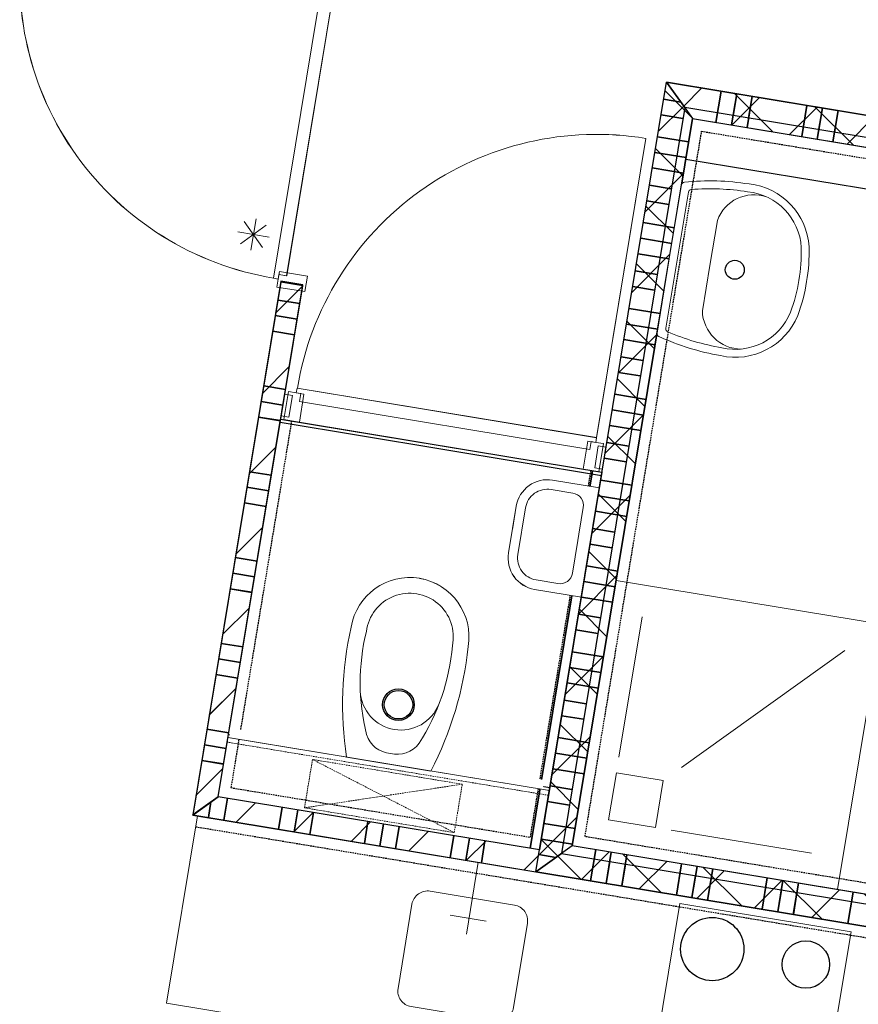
# Model space of a CAD drawing. Extents: x -1000932 to 2054797, y 285738 to 764020.
# Tile 43 of 256: x -306369 to -303717, y 541630 to 544742. Entities that reach past the tile are written whole.
import ezdxf

# ---------------------------------------------------------------- set-up
doc = ezdxf.new("R2010")
doc.units = 0
doc.header["$MEASUREMENT"] = 0
doc.set_wipeout_variables(frame=1)
doc.linetypes.add('DASHED', pattern=[0.75, 0.5, -0.25])
doc.layers.add('31.', color=7, linetype='CONTINUOUS')
doc.layers.add('HATCH_REACTORS', color=7, linetype='CONTINUOUS')
pattern_1 = [(45, (-31791.21, 918770.12), (106.06602, -106.066015), [])]
pattern_2 = [(135, (-31791.21, 918982.25), (106.066017, 106.06602), [])]

msp = doc.modelspace()

# ---------------------------------------------------------------- hatches: boundary and pattern name
at = {"layer": '31.', "linetype": 'Continuous'}
h = msp.add_hatch(dxfattribs=at)
h.set_pattern_fill('ARKEY_P_050A40_17', style=0, pattern_type=0)
h.set_pattern_definition(pattern_2)
h.paths.add_polyline_path([(-304323.744, 544544.717), (-304241.401, 544429.717), (-304621.526, 542130.967), (-304736.526, 542048.592)], flags=0)
h = msp.add_hatch(dxfattribs=at)
h.set_pattern_fill('ARKEY_P_050A40_18', style=0, pattern_type=0)
h.set_pattern_definition(pattern_1)
h.paths.add_polyline_path([(-304323.744, 544544.717), (-304241.401, 544429.717), (-304621.526, 542130.967), (-304736.526, 542048.592)], flags=0)
h = msp.add_hatch(dxfattribs=at)
h.set_pattern_fill('ARKEY_P_050A40_17', style=0, pattern_type=0)
h.set_pattern_definition(pattern_2)
h.paths.add_polyline_path([(-304323.744, 544544.717), (-304241.401, 544429.717), (-303022.932, 544228.248), (-303006.619, 544326.904)], flags=0)
h = msp.add_hatch(dxfattribs=at)
h.set_pattern_fill('ARKEY_P_050A40_18', style=0, pattern_type=0)
h.set_pattern_definition(pattern_1)
h.paths.add_polyline_path([(-304323.744, 544544.717), (-304241.401, 544429.717), (-303022.932, 544228.248), (-303006.619, 544326.904)], flags=0)
h = msp.add_hatch(dxfattribs=at)
h.set_pattern_fill('ARKEY_P_050A40_12', style=0, pattern_type=0)
h.set_pattern_definition(pattern_1)
h.paths.add_polyline_path([(-305821.776, 542228.061), (-305741.276, 542285.717), (-305474.119, 543901.279), (-305543.182, 543912.686)], flags=0)
h = msp.add_hatch(dxfattribs=at)
h.set_pattern_fill('ARKEY_P_050A40_12', style=0, pattern_type=0)
h.set_pattern_definition(pattern_1)
h.paths.add_polyline_path([(-304736.526, 542048.592), (-304725.088, 542117.654), (-305741.276, 542285.717), (-305821.776, 542228.061)], flags=0)
h = msp.add_hatch(dxfattribs=at)
h.set_pattern_fill('ARKEY_P_050A40_12', style=0, pattern_type=0)
h.set_pattern_definition(pattern_1)
h.paths.add_polyline_path([(-304736.494, 542048.623), (-304725.088, 542117.686), (-305741.276, 542285.717), (-305821.776, 542228.092)], flags=0)
h = msp.add_hatch(dxfattribs=at)
h.set_pattern_fill('ARKEY_P_050A40_17', style=0, pattern_type=0)
h.set_pattern_definition(pattern_2)
h.paths.add_polyline_path([(-304621.526, 542130.967), (-304736.526, 542048.592), (-303419.401, 541830.811), (-303403.088, 541929.467)], flags=0)
h = msp.add_hatch(dxfattribs=at)
h.set_pattern_fill('ARKEY_P_050A40_18', style=0, pattern_type=0)
h.set_pattern_definition(pattern_1)
h.paths.add_polyline_path([(-304621.526, 542130.967), (-304736.526, 542048.592), (-303419.401, 541830.811), (-303403.088, 541929.467)], flags=0)

# ---------------------------------------------------------------- linework, layer by layer
at = {"layer": '31.', "color": 7, "linetype": 'Continuous', "lineweight": 35}
for p, q in [((-304151.088, 544516.186), (-304167.401, 544417.467)), ((-304332.713, 544490.467), (-304278.432, 544481.498)), ((-304101.744, 544508.029), (-304118.088, 544409.311)), ((-304101.744, 544508.029), (-304113.182, 544438.967)), ((-304052.432, 544499.842), (-304068.744, 544401.154)), ((-304052.432, 544499.842), (-304068.744, 544401.154)), ((-304052.432, 544499.842), (-304063.838, 544430.779)), ((-303879.776, 544471.311), (-303896.088, 544372.623)), ((-303830.432, 544463.154), (-303846.744, 544364.467)), ((-303830.432, 544463.154), (-303841.869, 544394.092)), ((-303781.119, 544454.998), (-303797.432, 544356.311)), ((-303781.119, 544454.998), (-303797.432, 544356.311)), ((-303781.119, 544454.998), (-303792.526, 544385.936)), ((-304340.869, 544441.123), (-304271.807, 544429.717)), ((-304253.619, 544355.748), (-304352.307, 544372.061)), ((-304261.807, 544306.436), (-304360.463, 544322.748)), ((-304269.963, 544257.092), (-304368.619, 544273.404)), ((-304269.963, 544257.092), (-304368.619, 544273.404)), ((-304298.494, 544084.436), (-304397.151, 544100.748)), ((-304306.651, 544035.123), (-304405.307, 544051.436)), ((-304314.807, 543985.779), (-304413.463, 544002.092)), ((-304314.807, 543985.779), (-304413.463, 544002.092)), ((-305552.557, 543855.967), (-305483.494, 543844.561)), ((-305552.557, 543855.967), (-305483.494, 543844.561)), ((-305552.557, 543855.936), (-305483.494, 543844.529)), ((-305552.557, 543855.936), (-305483.494, 543844.529)), ((-304343.369, 543813.123), (-304442.026, 543829.436)), ((-305560.713, 543806.654), (-305491.651, 543795.217)), ((-305560.713, 543806.623), (-305491.651, 543795.186)), ((-304351.526, 543763.811), (-304450.182, 543780.123)), ((-305568.869, 543757.311), (-305499.807, 543745.904)), ((-305568.869, 543757.279), (-305499.807, 543745.873)), ((-304359.682, 543714.467), (-304458.338, 543730.779)), ((-304359.682, 543714.467), (-304458.338, 543730.779)), ((-304467.307, 543676.529), (-304398.244, 543665.092)), ((-304475.463, 543627.186), (-304406.401, 543615.779)), ((-305597.432, 543584.654), (-305528.369, 543573.248)), ((-305597.432, 543584.654), (-305528.369, 543573.248)), ((-305597.432, 543584.623), (-305528.369, 543573.217)), ((-305597.432, 543584.623), (-305528.369, 543573.217)), ((-304388.244, 543541.811), (-304486.901, 543558.123)), ((-305605.588, 543535.342), (-305536.526, 543523.904)), ((-305605.588, 543535.311), (-305536.526, 543523.873)), ((-305613.744, 543485.998), (-305544.682, 543474.592)), ((-305613.744, 543485.967), (-305544.682, 543474.561)), ((-304396.401, 543492.467), (-304495.057, 543508.811)), ((-304404.557, 543443.154), (-304503.213, 543459.467)), ((-304404.557, 543443.154), (-304503.213, 543459.467)), ((-304512.182, 543405.217), (-304443.119, 543393.779)), ((-304520.338, 543355.873), (-304451.276, 543344.436)), ((-305642.307, 543313.342), (-305573.244, 543301.936)), ((-305642.307, 543313.342), (-305573.244, 543301.936)), ((-305642.307, 543313.311), (-305573.244, 543301.904)), ((-305642.307, 543313.311), (-305573.244, 543301.904)), ((-304433.088, 543270.498), (-304531.776, 543286.811)), ((-305650.463, 543264.029), (-305581.401, 543252.592)), ((-305650.463, 543263.998), (-305581.401, 543252.561)), ((-304441.244, 543221.154), (-304539.932, 543237.467)), ((-305658.619, 543214.686), (-305589.557, 543203.279)), ((-305658.619, 543214.654), (-305589.557, 543203.248)), ((-304449.401, 543171.842), (-304548.088, 543188.154)), ((-304449.401, 543171.842), (-304548.088, 543188.154)), ((-305687.182, 543042.029), (-305618.088, 543030.623)), ((-305687.182, 543042.029), (-305618.088, 543030.623)), ((-305687.182, 543041.998), (-305618.119, 543030.592)), ((-305687.182, 543041.998), (-305618.119, 543030.592)), ((-305695.338, 542992.717), (-305626.244, 542981.279)), ((-305695.338, 542992.686), (-305626.276, 542981.248)), ((-304477.963, 542999.186), (-304576.619, 543015.498)), ((-304486.119, 542949.842), (-304584.776, 542966.154)), ((-305703.494, 542943.373), (-305634.401, 542931.967)), ((-305703.494, 542943.342), (-305634.432, 542931.936)), ((-304494.276, 542900.529), (-304592.932, 542916.842)), ((-304494.276, 542900.529), (-304592.932, 542916.842)), ((-304601.901, 542862.561), (-304532.838, 542851.154)), ((-304610.057, 542813.248), (-304540.994, 542801.811)), ((-305732.057, 542770.717), (-305662.963, 542759.311)), ((-305732.057, 542770.717), (-305662.963, 542759.311)), ((-305732.057, 542770.686), (-305662.963, 542759.279)), ((-305732.057, 542770.686), (-305662.963, 542759.279)), ((-304522.807, 542727.873), (-304621.494, 542744.186)), ((-305740.213, 542721.404), (-305671.119, 542709.967)), ((-305740.213, 542721.373), (-305671.119, 542709.936)), ((-304530.963, 542678.529), (-304629.651, 542694.842)), ((-305748.369, 542672.061), (-305679.276, 542660.654)), ((-305748.369, 542672.029), (-305679.276, 542660.623)), ((-304539.119, 542629.217), (-304637.807, 542645.529)), ((-304539.119, 542629.217), (-304637.807, 542645.529)), ((-304646.776, 542591.248), (-304577.713, 542579.842)), ((-304654.932, 542541.936), (-304585.869, 542530.498)), ((-305776.901, 542499.373), (-305707.838, 542487.967)), ((-305776.901, 542499.373), (-305707.838, 542487.967)), ((-304567.682, 542456.561), (-304666.369, 542472.873)), ((-305785.088, 542450.061), (-305715.994, 542438.623)), ((-305793.244, 542400.717), (-305724.151, 542389.279)), ((-305793.213, 542400.748), (-305724.151, 542389.311)), ((-304575.838, 542407.217), (-304674.526, 542423.529)), ((-304583.994, 542357.873), (-304682.682, 542374.217)), ((-304583.994, 542357.873), (-304682.682, 542374.217)), ((-304691.619, 542319.936), (-304622.557, 542308.529)), ((-305772.432, 542219.904), (-305764.276, 542269.248)), ((-305772.432, 542219.936), (-305764.276, 542269.248)), ((-305723.119, 542211.748), (-305711.682, 542280.842)), ((-305723.088, 542211.779), (-305711.682, 542280.842)), ((-304699.807, 542270.623), (-304630.744, 542259.186)), ((-305550.463, 542183.186), (-305539.026, 542252.279)), ((-305550.463, 542183.186), (-305539.026, 542252.279)), ((-305550.432, 542183.217), (-305539.026, 542252.279)), ((-305550.432, 542183.217), (-305539.026, 542252.279)), ((-305501.119, 542175.029), (-305489.682, 542244.123)), ((-305501.119, 542175.061), (-305489.682, 542244.123)), ((-305821.776, 542228.061), (-305821.776, 542228.092)), ((-305821.776, 542228.061), (-305821.776, 542228.092)), ((-305451.776, 542166.873), (-305440.369, 542235.967)), ((-305451.776, 542166.904), (-305440.369, 542235.967)), ((-305279.151, 542138.311), (-305267.713, 542207.404)), ((-305279.151, 542138.311), (-305267.713, 542207.404)), ((-305279.119, 542138.342), (-305267.713, 542207.404)), ((-305279.119, 542138.342), (-305267.713, 542207.404)), ((-305229.807, 542130.186), (-305218.369, 542199.248)), ((-305229.807, 542130.154), (-305218.369, 542199.217)), ((-305180.463, 542122.029), (-305169.057, 542191.092)), ((-305180.463, 542121.998), (-305169.057, 542191.061)), ((-304612.557, 542185.217), (-304711.213, 542201.561)), ((-305007.807, 542093.467), (-304996.401, 542162.529)), ((-305007.807, 542093.467), (-304996.401, 542162.529)), ((-305007.807, 542093.436), (-304996.401, 542162.498)), ((-305007.807, 542093.436), (-304996.401, 542162.498)), ((-304958.494, 542085.311), (-304947.057, 542154.373)), ((-304958.494, 542085.279), (-304947.057, 542154.342)), ((-304909.151, 542077.154), (-304897.744, 542146.217)), ((-304909.151, 542077.123), (-304897.744, 542146.186)), ((-304620.713, 542135.904), (-304719.401, 542152.217)), ((-304547.557, 542118.748), (-304563.869, 542020.029)), ((-304673.276, 542093.904), (-304727.557, 542102.904)), ((-304673.276, 542093.904), (-304727.557, 542102.904)), ((-304498.213, 542110.561), (-304514.557, 542011.873)), ((-304448.901, 542102.404), (-304465.213, 542003.717)), ((-304448.901, 542102.404), (-304465.213, 542003.717)), ((-304503.088, 542080.967), (-304514.526, 542011.904)), ((-304453.744, 542072.811), (-304465.182, 542003.748)), ((-304276.244, 542073.873), (-304292.557, 541975.186)), ((-304226.901, 542065.717), (-304243.244, 541967.029)), ((-304177.588, 542057.561), (-304193.901, 541958.873)), ((-304177.588, 542057.561), (-304193.901, 541958.873)), ((-304231.776, 542036.092), (-304243.182, 541967.029)), ((-304182.432, 542027.936), (-304193.869, 541958.873)), ((-304004.932, 542028.998), (-304021.244, 541930.342)), ((-303955.588, 542020.842), (-303971.901, 541922.186)), ((-303960.463, 541991.248), (-303971.869, 541922.186)), ((-303906.276, 542012.686), (-303922.588, 541914.029)), ((-303906.276, 542012.686), (-303922.588, 541914.029)), ((-303911.119, 541983.092), (-303922.557, 541914.029)), ((-303733.619, 541984.123), (-303749.932, 541885.467))]:
    msp.add_line(p, q, dxfattribs=at)
at = {"layer": '31.', "color": 253, "linetype": 'Continuous', "lineweight": 25}
for p, q in [((-304262.619, 544301.467), (-303123.088, 544113.029)), ((-305545.526, 543469.623), (-304529.338, 543301.592)), ((-305708.651, 542483.029), (-304692.463, 542314.967))]:
    msp.add_line(p, q, dxfattribs=at)
at = {"layer": '31.', "color": 253, "linetype": 'Continuous', "lineweight": 35}
msp.add_line((-304557.276, 543316.404), (-304754.682, 542122.561), dxfattribs=at)
at = {"layer": '31.', "color": 7, "linetype": 'Continuous', "lineweight": 13, "ltscale": 10}
for points in [[(-305566.463, 543925.186, -0.41421358), (-306356.151, 545027.779), (-305409.994, 544871.311)], [(-305566.432, 543925.404, -0.41421358), (-306355.901, 545027.717), (-305409.994, 544871.311)], [(-305490.963, 543577.248, -0.41421358), (-304388.651, 544366.748), (-304545.057, 543420.842)], [(-305490.963, 543577.248, -0.41421358), (-304388.651, 544366.717), (-304545.057, 543420.811)]]:
    msp.add_lwpolyline(points, format="xyb", dxfattribs=at)
at = {"layer": '31.', "color": 7, "linetype": 'Continuous', "lineweight": 18, "ltscale": 10}
for points in [[(-305524.776, 543932.186), (-305372.994, 544849.998), (-305397.651, 544854.061), (-305395.213, 544868.873), (-305409.994, 544871.311), (-305566.526, 543924.779), (-305551.869, 543921.467), (-305549.432, 543936.279), (-305524.776, 543932.186)], [(-305524.744, 543932.217), (-305372.994, 544849.998), (-305397.651, 544854.092), (-305395.213, 544868.873), (-305409.994, 544871.311), (-305566.526, 543924.811), (-305551.869, 543921.498), (-305549.432, 543936.279), (-305524.744, 543932.217)], [(-304736.526, 542048.592), (-304323.744, 544544.717)], [(-303006.619, 544326.904), (-304323.744, 544544.717)], [(-304323.744, 544544.717), (-303075.682, 544338.342)], [(-303087.119, 544269.279), (-304266.088, 544464.248)], [(-304241.401, 544429.717), (-304621.526, 542130.967)], [(-304241.401, 544429.717), (-303022.932, 544228.248)], [(-305543.182, 543912.686), (-305821.776, 542228.061)], [(-305741.276, 542285.717), (-305474.119, 543901.279)], [(-305474.119, 543901.279), (-305543.182, 543912.686)], [(-305473.713, 543903.748), (-305542.776, 543915.186)], [(-305484.182, 543535.592), (-304566.401, 543383.811), (-304562.307, 543408.498), (-304547.526, 543406.029), (-304545.057, 543420.842), (-305491.588, 543577.373), (-305494.901, 543562.717), (-305480.088, 543560.248), (-305484.182, 543535.592)], [(-305484.182, 543535.561), (-304566.401, 543383.811), (-304562.307, 543408.467), (-304547.526, 543406.029), (-304545.057, 543420.811), (-305491.588, 543577.342), (-305494.901, 543562.686), (-305480.088, 543560.248), (-305484.182, 543535.561)], [(-305536.526, 543523.967), (-305530.807, 543558.498), (-305506.151, 543554.404), (-305517.557, 543485.342), (-305542.244, 543489.436), (-305536.526, 543523.967)], [(-305536.526, 543523.967), (-305530.807, 543558.498), (-305506.151, 543554.436), (-305517.557, 543485.373), (-305542.244, 543489.436), (-305536.526, 543523.967)], [(-304586.869, 543321.311), (-305484.682, 543469.779)], [(-304586.869, 543321.311), (-305484.682, 543469.779)], [(-304544.994, 543359.998), (-304539.276, 543394.529), (-304514.619, 543390.436), (-304526.026, 543321.373), (-304550.713, 543325.467), (-304544.994, 543359.998)], [(-304544.994, 543359.998), (-304539.276, 543394.529), (-304514.619, 543390.467), (-304526.026, 543321.404), (-304550.682, 543325.467), (-304544.994, 543359.998)], [(-304482.869, 542969.561), (-303644.244, 542830.873), (-303782.932, 541992.279)], [(-304473.932, 542410.623), (-304400.526, 542854.592)], [(-304276.619, 542377.998), (-303759.213, 542748.529)], [(-304725.088, 542117.654), (-305741.276, 542285.717)], [(-304725.088, 542117.686), (-305741.276, 542285.717)], [(-305806.963, 542225.623), (-305904.869, 541633.654), (-303537.026, 541242.092), (-303439.119, 541834.061)], [(-305821.776, 542228.092), (-304736.494, 542048.623)], [(-305821.776, 542228.061), (-304736.526, 542048.592)], [(-304309.244, 542180.654), (-303865.276, 542107.248)], [(-304736.526, 542048.592), (-304725.088, 542117.654)], [(-304736.494, 542048.623), (-304725.088, 542117.686)], [(-303403.088, 541929.467), (-304621.526, 542130.967)], [(-304656.026, 542106.248), (-303477.026, 541911.311)], [(-304919.026, 542078.779), (-304956.557, 541851.873)], [(-304736.526, 542048.592), (-303419.401, 541830.811)], [(-303419.401, 541830.811), (-304736.494, 542048.623)], [(-304371.557, 541405.436), (-304281.807, 541948.092), (-303740.182, 541858.498), (-303829.901, 541315.873), (-304371.557, 541405.436)], [(-305007.588, 541910.998), (-304894.151, 541892.217)]]:
    msp.add_lwpolyline(points, dxfattribs=at)
at = {"layer": '31.', "color": 7, "linetype": 'Continuous', "lineweight": 13, "ltscale": 10}
for points in [[(-305621.651, 544112.436), (-305637.963, 544013.779)], [(-305589.151, 544092.217), (-305670.463, 544033.998)], [(-305658.932, 544103.748), (-305600.713, 544022.467)], [(-305679.151, 544071.279), (-305580.494, 544054.936)]]:
    msp.add_lwpolyline(points, dxfattribs=at)
at = {"layer": '31.', "color": 7, "linetype": 'Continuous', "lineweight": 18, "ltscale": 10}
for points in [[(-305551.838, 543921.717), (-305547.744, 543946.404), (-305458.963, 543931.717), (-305467.119, 543882.373), (-305555.901, 543897.061)], [(-305551.838, 543921.748), (-305547.744, 543946.404), (-305458.963, 543931.717), (-305467.119, 543882.404), (-305555.901, 543897.061)], [(-305494.651, 543562.654), (-305469.994, 543558.592), (-305484.682, 543469.779), (-305533.994, 543477.936), (-305519.307, 543566.748)], [(-305494.651, 543562.654), (-305469.994, 543558.561), (-305484.682, 543469.779), (-305533.994, 543477.936), (-305519.307, 543566.717)], [(-304547.526, 543406.029), (-304572.182, 543410.123), (-304586.869, 543321.311), (-304537.526, 543313.154), (-304522.838, 543401.967)], [(-304547.526, 543406.029), (-304572.182, 543410.092), (-304586.869, 543321.311), (-304537.526, 543313.154), (-304522.838, 543401.936)]]:
    msp.add_lwpolyline(points, close=True, dxfattribs=at)
msp.add_lwpolyline([(-305070.994, 541987.342), (-304804.588, 541943.311, -0.41421361), (-304763.432, 541885.811), (-304807.494, 541619.436, -0.41421361), (-304864.963, 541578.248), (-305131.338, 541622.311, -0.41421361), (-305172.526, 541679.811), (-305128.463, 541946.186, -0.41421361), (-305070.994, 541987.342)], format="xyb", dxfattribs=at)
at = {"layer": '31.', "color": 7, "linetype": 'Continuous'}
for centre, radius in [((-304178.901, 541804.342), 99.996), ((-303882.901, 541755.404), 75.007)]:
    msp.add_circle(centre, radius, dxfattribs=at)
at = {"layer": 'HATCH_REACTORS', "ltscale": 10}
for points in [[(-304323.744, 544544.717), (-304241.401, 544429.717), (-304621.526, 542130.967), (-304736.526, 542048.592)], [(-304323.744, 544544.717), (-304241.401, 544429.717), (-304621.526, 542130.967), (-304736.526, 542048.592)], [(-304323.744, 544544.717), (-304241.401, 544429.717), (-304621.526, 542130.967), (-304736.526, 542048.592)], [(-304323.744, 544544.717), (-304241.401, 544429.717), (-304621.526, 542130.967), (-304736.526, 542048.592)], [(-304323.744, 544544.717), (-304241.401, 544429.717), (-303022.932, 544228.248), (-303006.619, 544326.904)], [(-304323.744, 544544.717), (-304241.401, 544429.717), (-303022.932, 544228.248), (-303006.619, 544326.904)], [(-304323.744, 544544.717), (-304241.401, 544429.717), (-303022.932, 544228.248), (-303006.619, 544326.904)], [(-304323.744, 544544.717), (-304241.401, 544429.717), (-303022.932, 544228.248), (-303006.619, 544326.904)], [(-304266.088, 544464.248), (-304323.744, 544544.717), (-303075.682, 544338.342), (-303087.119, 544269.279)], [(-305821.776, 542228.061), (-305741.276, 542285.717), (-305474.119, 543901.279), (-305543.182, 543912.686)], [(-305821.776, 542228.061), (-305741.276, 542285.717), (-305474.119, 543901.279), (-305543.182, 543912.686)], [(-305821.776, 542228.061), (-305741.276, 542285.717), (-305474.119, 543901.279), (-305543.182, 543912.686)], [(-304725.088, 542117.654), (-305741.276, 542285.717), (-305543.869, 543479.561), (-304527.682, 543311.529)], [(-304725.088, 542117.654), (-305741.276, 542285.717), (-305543.869, 543479.561), (-304527.682, 543311.529)], [(-304736.526, 542048.592), (-304725.088, 542117.654), (-305741.276, 542285.717), (-305821.776, 542228.061)], [(-304736.526, 542048.592), (-304725.088, 542117.654), (-305741.276, 542285.717), (-305821.776, 542228.061)], [(-304736.526, 542048.592), (-304725.088, 542117.654), (-305741.276, 542285.717), (-305821.776, 542228.061)], [(-304736.494, 542048.623), (-304725.088, 542117.686), (-305741.276, 542285.717), (-305821.776, 542228.092)], [(-304736.494, 542048.623), (-304725.088, 542117.686), (-305741.276, 542285.717), (-305821.776, 542228.092)], [(-304736.494, 542048.623), (-304725.088, 542117.686), (-305741.276, 542285.717), (-305821.776, 542228.092)], [(-304621.526, 542130.967), (-304736.526, 542048.592), (-303419.401, 541830.811), (-303403.088, 541929.467)], [(-304621.526, 542130.967), (-304736.526, 542048.592), (-303419.401, 541830.811), (-303403.088, 541929.467)], [(-304621.526, 542130.967), (-304736.526, 542048.592), (-303419.401, 541830.811), (-303403.088, 541929.467)], [(-304621.526, 542130.967), (-304736.526, 542048.592), (-303419.401, 541830.811), (-303403.088, 541929.467)], [(-304736.494, 542048.623), (-304656.026, 542106.248), (-303477.026, 541911.311), (-303419.401, 541830.811)]]:
    msp.add_lwpolyline(points, close=True, dxfattribs=at)

# ---------------------------------------------------------------- next in the draw order: wipeouts: each hides what was drawn before it
for points in [[(-304564.369, 543089.529), (-304592.932, 542916.873), (-304740.932, 542941.342), (-304745.744, 542942.279), (-304750.494, 542943.436), (-304755.213, 542944.811), (-304759.838, 542946.436), (-304764.401, 542948.279), (-304768.869, 542950.342), (-304773.213, 542952.623), (-304777.432, 542955.092), (-304781.526, 542957.811), (-304785.494, 542960.686), (-304789.307, 542963.779), (-304792.994, 542967.029), (-304796.463, 542970.498), (-304799.807, 542974.092), (-304802.932, 542977.873), (-304805.901, 542981.779), (-304808.651, 542985.842), (-304811.213, 542990.029), (-304813.557, 542994.342), (-304815.713, 542998.748), (-304817.619, 543003.279), (-304819.307, 543007.904), (-304820.776, 543012.561), (-304821.994, 543017.342), (-304822.994, 543022.123), (-304823.744, 543026.998), (-304824.276, 543031.873), (-304824.557, 543036.779), (-304824.588, 543041.686), (-304824.401, 543046.561), (-304823.932, 543051.467), (-304823.276, 543056.311), (-304811.026, 543130.311)], [(-305705.369, 542472.342), (-305700.463, 542501.936), (-304710.307, 542338.217), (-304715.182, 542308.623)]]:
    msp.add_wipeout(points).dxf.layer = '31.'

# ---------------------------------------------------------------- next in the draw order: hatches: boundary and pattern name
at = {"layer": '31.', "linetype": 'Continuous'}
h = msp.add_hatch(dxfattribs=at)
h.set_pattern_fill('ARKEY_P_050A40_12', style=0, pattern_type=0)
h.set_pattern_definition(pattern_1)
h.paths.add_polyline_path([(-305821.776, 542228.092), (-305741.276, 542285.717), (-305473.713, 543903.748), (-305542.776, 543915.186)], flags=0)

# ---------------------------------------------------------------- next in the draw order: linework, layer by layer
at = {"layer": '31.', "color": 7, "linetype": 'Continuous', "lineweight": 35}
for p, q in [((-305776.901, 542499.404), (-305707.838, 542487.998)), ((-305776.901, 542499.404), (-305707.838, 542487.998)), ((-305785.057, 542450.092), (-305715.994, 542438.654))]:
    msp.add_line(p, q, dxfattribs=at)
at = {"layer": '31.', "color": 7, "linetype": 'Continuous', "lineweight": 18, "ltscale": 10}
for points in [[(-305542.776, 543915.186), (-305821.776, 542228.092)], [(-305741.276, 542285.717), (-305473.713, 543903.748)], [(-304666.963, 542959.529), (-304736.026, 542970.936)]]:
    msp.add_lwpolyline(points, dxfattribs=at)
for points in [[(-304592.932, 542916.873), (-304740.932, 542941.342, -0.41421358), (-304823.276, 543056.311)], [(-304793.651, 543051.436, 0.41421358), (-304736.026, 542970.936)], [(-304666.963, 542959.529, 0.41421361), (-304620.963, 542992.467)]]:
    msp.add_lwpolyline(points, format="xyb", dxfattribs=at)
at = {"layer": '31.', "color": 7, "linetype": 'DASHED', "lineweight": 18, "ltscale": 10}
msp.add_lwpolyline([(-304969.494, 542325.311), (-305468.338, 542250.717)], dxfattribs=at)
at = {"layer": 'HATCH_REACTORS', "ltscale": 10}
msp.add_lwpolyline([(-305821.776, 542228.092), (-305741.276, 542285.717), (-305473.713, 543903.748), (-305542.776, 543915.186)], close=True, dxfattribs=at)
msp.add_lwpolyline([(-305821.776, 542228.092), (-305741.276, 542285.717), (-305473.713, 543903.748), (-305542.776, 543915.186)], close=True, dxfattribs=at)
msp.add_lwpolyline([(-305821.776, 542228.092), (-305741.276, 542285.717), (-305473.713, 543903.748), (-305542.776, 543915.186)], close=True, dxfattribs=at)

# ---------------------------------------------------------------- next in the draw order: wipeouts: each hides what was drawn before it
for points in [[(-304564.369, 543089.529), (-304535.838, 543262.186), (-304683.807, 543286.654), (-304688.682, 543287.342), (-304693.557, 543287.779), (-304698.463, 543287.998), (-304703.369, 543287.936), (-304708.276, 543287.654), (-304713.151, 543287.154), (-304717.994, 543286.404), (-304722.807, 543285.404), (-304727.557, 543284.154), (-304732.244, 543282.717), (-304736.869, 543280.998), (-304741.369, 543279.092), (-304745.807, 543276.967), (-304750.119, 543274.623), (-304754.307, 543272.061), (-304758.369, 543269.311), (-304762.276, 543266.342), (-304766.057, 543263.186), (-304769.651, 543259.873), (-304773.088, 543256.373), (-304776.369, 543252.717), (-304779.463, 543248.904), (-304782.338, 543244.936), (-304785.026, 543240.842), (-304787.526, 543236.592), (-304789.807, 543232.248), (-304791.869, 543227.811), (-304793.713, 543223.248), (-304795.338, 543218.623), (-304796.713, 543213.904), (-304797.869, 543209.123), (-304798.776, 543204.311), (-304811.026, 543130.311)], [(-305202.182, 542389.154), (-305335.369, 542411.186), (-305337.276, 542423.936), (-305338.994, 542436.748), (-305340.588, 542449.561), (-305342.026, 542462.404), (-305343.307, 542475.248), (-305344.432, 542488.123), (-305345.401, 542500.998), (-305346.244, 542513.873), (-305346.901, 542526.779), (-305347.432, 542539.686), (-305347.807, 542552.592), (-305348.026, 542565.498), (-305348.088, 542578.436), (-305348.026, 542591.342), (-305347.776, 542604.248), (-305347.401, 542617.154), (-305346.869, 542630.061), (-305346.182, 542642.967), (-305345.338, 542655.842), (-305344.338, 542668.748), (-305343.182, 542681.592), (-305341.901, 542694.436), (-305340.463, 542707.279), (-305338.869, 542720.092), (-305337.119, 542732.904), (-305335.213, 542745.686), (-305333.182, 542758.436), (-305330.963, 542771.154), (-305328.619, 542783.842), (-305326.151, 542796.529), (-305323.494, 542809.154), (-305320.713, 542821.779), (-305318.963, 542830.811), (-305316.807, 542839.748), (-305314.213, 542848.592), (-305311.182, 542857.279), (-305307.713, 542865.811), (-305303.869, 542874.154), (-305299.588, 542882.311), (-305294.901, 542890.248), (-305289.869, 542897.936), (-305284.432, 542905.373), (-305278.651, 542912.529), (-305272.526, 542919.404), (-305266.088, 542925.967), (-305259.307, 542932.186), (-305252.244, 542938.092), (-305244.901, 542943.623), (-305237.276, 542948.811), (-305229.432, 542953.592), (-305221.338, 542957.998), (-305213.057, 542961.998), (-305204.588, 542965.592), (-305195.932, 542968.748), (-305187.151, 542971.498), (-305178.244, 542973.811), (-305169.213, 542975.654), (-305160.151, 542977.092), (-305150.994, 542978.061), (-305141.807, 542978.592), (-305132.588, 542978.654), (-305123.401, 542978.279), (-305114.244, 542977.467), (-305105.119, 542976.186)]]:
    msp.add_wipeout(points).dxf.layer = '31.'

# ---------------------------------------------------------------- next in the draw order: linework, layer by layer
at = {"layer": '31.', "color": 253, "linetype": 'Continuous', "lineweight": 25}
msp.add_line((-305545.526, 543469.654), (-304529.307, 543301.592), dxfattribs=at)
at = {"layer": '31.', "color": 253, "linetype": 'Continuous', "lineweight": 35}
msp.add_line((-304557.276, 543316.436), (-304754.682, 542122.592), dxfattribs=at)
at = {"layer": '31.', "color": 7, "linetype": 'Continuous', "lineweight": 18, "ltscale": 10}
for points in [[(-304535.838, 543262.186), (-304683.807, 543286.654, 0.41421375), (-304798.776, 543204.311)], [(-304688.713, 543257.061, 0.41421375), (-304769.182, 543199.436)], [(-304619.651, 543245.654, -0.41421358), (-304586.713, 543199.654)]]:
    msp.add_lwpolyline(points, format="xyb", dxfattribs=at)
for points in [[(-304619.651, 543245.654), (-304688.713, 543257.061)], [(-304535.838, 543262.186), (-304592.932, 542916.873)], [(-304798.776, 543204.311), (-304823.276, 543056.311)], [(-304769.182, 543199.436), (-304793.651, 543051.436)], [(-304586.713, 543199.654), (-304620.963, 542992.467)]]:
    msp.add_lwpolyline(points, dxfattribs=at)
at = {"layer": 'HATCH_REACTORS', "ltscale": 10}
msp.add_lwpolyline([(-303472.151, 541940.873), (-304621.526, 542130.967), (-304241.401, 544429.717), (-303101.869, 544241.279), (-303268.276, 543234.967), (-303258.432, 543233.342)], close=True, dxfattribs=at)
msp.add_lwpolyline([(-303472.151, 541940.873), (-304621.526, 542130.967), (-304241.401, 544429.717), (-303101.869, 544241.279), (-303268.276, 543234.967), (-303258.432, 543233.342)], close=True, dxfattribs=at)

# ---------------------------------------------------------------- next in the draw order: wipeouts: each hides what was drawn before it
msp.add_wipeout([(-305202.182, 542389.154), (-305068.994, 542367.123), (-305063.088, 542378.623), (-305057.338, 542390.186), (-305051.713, 542401.811), (-305046.213, 542413.498), (-305040.869, 542425.248), (-305035.651, 542437.061), (-305030.588, 542448.936), (-305025.651, 542460.873), (-305020.869, 542472.873), (-305016.213, 542484.904), (-305011.713, 542497.029), (-305007.338, 542509.186), (-305003.119, 542521.373), (-304999.026, 542533.623), (-304995.088, 542545.936), (-304991.307, 542558.279), (-304987.651, 542570.686), (-304984.151, 542583.092), (-304980.807, 542595.561), (-304977.588, 542608.092), (-304974.557, 542620.623), (-304971.619, 542633.217), (-304968.869, 542645.842), (-304966.244, 542658.467), (-304963.776, 542671.154), (-304961.463, 542683.873), (-304959.307, 542696.592), (-304957.276, 542709.342), (-304955.401, 542722.123), (-304953.682, 542734.936), (-304952.119, 542747.748), (-304950.713, 542760.592), (-304949.432, 542769.717), (-304948.588, 542778.873), (-304948.213, 542788.061), (-304948.307, 542797.279), (-304948.807, 542806.467), (-304949.807, 542815.623), (-304951.213, 542824.717), (-304953.088, 542833.717), (-304955.401, 542842.623), (-304958.119, 542851.404), (-304961.307, 542860.061), (-304964.901, 542868.529), (-304968.901, 542876.811), (-304973.307, 542884.904), (-304978.088, 542892.748), (-304983.276, 542900.373), (-304988.807, 542907.717), (-304994.713, 542914.779), (-305000.932, 542921.561), (-305007.494, 542927.998), (-305014.369, 542934.123), (-305021.526, 542939.904), (-305028.963, 542945.342), (-305036.651, 542950.373), (-305044.588, 542955.061), (-305052.713, 542959.342), (-305061.088, 542963.186), (-305069.619, 542966.654), (-305078.307, 542969.686), (-305087.119, 542972.279), (-305096.057, 542974.467), (-305105.119, 542976.186)]).dxf.layer = '31.'

# ---------------------------------------------------------------- next in the draw order: linework, layer by layer
at = {"layer": '31.', "color": 253, "linetype": 'Continuous', "lineweight": 25}
msp.add_line((-305708.651, 542483.061), (-304692.463, 542314.998), dxfattribs=at)
at = {"layer": '31.', "color": 7, "linetype": 'DASHED', "lineweight": 25, "ltscale": 10}
msp.add_lwpolyline([(-305509.338, 543473.842), (-305701.057, 542314.529), (-304753.901, 542157.904), (-304562.213, 543317.217)], dxfattribs=at)
at = {"layer": '31.', "color": 7, "linetype": 'Continuous', "lineweight": 18, "ltscale": 10}
for points in [[(-305335.369, 542411.186), (-305068.994, 542367.123, 0.09429178), (-304950.713, 542760.592, 0.99999885), (-305320.713, 542821.779, 0.09427324), (-305335.369, 542411.186)], [(-305196.651, 542422.686, 0.31080859), (-305106.182, 542454.873, 0.12355408), (-305000.682, 542763.154, 1.04162338), (-305272.588, 542808.123, 0.12353266), (-305271.932, 542482.279, 0.31080931), (-305196.651, 542422.686)], [(-305291.838, 542619.342, 0.8108893), (-305043.838, 542578.498)]]:
    msp.add_lwpolyline(points, format="xyb", dxfattribs=at)
at = {"layer": '31.', "color": 7, "linetype": 'DASHED', "lineweight": 18, "ltscale": 10}
for points in [[(-304696.526, 542290.311), (-305712.744, 542458.373)], [(-305443.057, 542403.623), (-304994.776, 542172.404)]]:
    msp.add_lwpolyline(points, dxfattribs=at)
at = {"layer": '31.', "color": 7, "linetype": 'Continuous', "lineweight": 18, "ltscale": 10}
msp.add_lwpolyline([(-304694.088, 542305.123), (-305710.276, 542473.154)], dxfattribs=at)
at = {"layer": '31.', "color": 7, "linetype": 'DASHED', "lineweight": 18, "ltscale": 10}
msp.add_lwpolyline([(-305443.057, 542403.623), (-305468.338, 542250.717), (-304994.776, 542172.404), (-304969.494, 542325.311)], close=True, dxfattribs=at)
at = {"layer": '31.', "color": 7, "linetype": 'Continuous'}
for radius in [49.982, 44.979]:
    msp.add_circle((-305171.182, 542576.592), radius, dxfattribs=at)
at = {"layer": 'HATCH_REACTORS', "ltscale": 10}
msp.add_lwpolyline([(-304725.088, 542117.686), (-305741.276, 542285.717), (-305543.869, 543479.592), (-304527.651, 543311.529)], close=True, dxfattribs=at)
msp.add_lwpolyline([(-304725.088, 542117.686), (-305741.276, 542285.717), (-305543.869, 543479.592), (-304527.651, 543311.529)], close=True, dxfattribs=at)

# ---------------------------------------------------------------- next in the draw order: wipeouts: each hides what was drawn before it
for points in [[(-304314.807, 543985.748), (-304353.557, 543751.529), (-304353.713, 543750.623), (-304353.682, 543748.748), (-304353.276, 543746.904), (-304352.557, 543745.186), (-304351.526, 543743.623), (-304350.244, 543742.279), (-304348.713, 543741.186), (-304347.869, 543740.811), (-304301.276, 543719.342), (-304203.119, 543688.873), (-304152.494, 543680.186), (-304134.276, 543676.061), (-304096.807, 543674.311), (-304059.651, 543679.123), (-304023.901, 543690.342), (-303990.682, 543707.623), (-303960.963, 543730.467), (-303935.682, 543758.092), (-303915.619, 543789.748), (-303908.526, 543807.061), (-303898.932, 543833.029), (-303884.994, 543886.623), (-303880.713, 543913.998)], [(-304482.088, 542361.279), (-304506.557, 542213.311), (-304358.557, 542188.811), (-304334.088, 542336.811)]]:
    msp.add_wipeout(points).dxf.layer = '31.'

# ---------------------------------------------------------------- next in the draw order: linework, layer by layer
at = {"layer": '31.', "color": 7, "linetype": 'Continuous', "lineweight": 35}
for p, q in [((-304422.463, 543947.842), (-304353.369, 543936.404)), ((-304430.619, 543898.498), (-304361.526, 543887.092))]:
    msp.add_line(p, q, dxfattribs=at)
at = {"layer": '31.', "color": 7, "linetype": 'Continuous', "lineweight": 18, "ltscale": 10}
msp.add_lwpolyline([(-304482.088, 542361.279), (-304506.557, 542213.311), (-304358.557, 542188.811), (-304334.088, 542336.811)], close=True, dxfattribs=at)
at = {"layer": '31.', "color": 7, "linetype": 'DASHED', "lineweight": 25, "ltscale": 10}
msp.add_lwpolyline([(-305812.682, 542191.092), (-303444.838, 541799.529)], dxfattribs=at)

# ---------------------------------------------------------------- next in the draw order: wipeouts: each hides what was drawn before it
for points in [[(-304314.807, 543985.748), (-304276.088, 544219.998), (-304275.932, 544220.904), (-304275.276, 544222.686), (-304274.338, 544224.279), (-304273.119, 544225.686), (-304271.619, 544226.842), (-304269.963, 544227.686), (-304268.182, 544228.217), (-304267.244, 544228.311), (-304216.244, 544233.623), (-304113.494, 544230.873), (-304062.744, 544222.811), (-304044.182, 544220.842), (-304008.119, 544210.436), (-303974.494, 544193.904), (-303944.276, 544171.779), (-303918.401, 544144.717), (-303897.619, 544113.529), (-303882.588, 544079.217), (-303873.776, 544042.811), (-303872.619, 544024.123), (-303871.901, 543996.467), (-303875.963, 543941.248), (-303880.713, 543913.967)], [(-305705.369, 542472.373), (-305700.463, 542501.967), (-304710.307, 542338.217), (-304715.182, 542308.623)]]:
    msp.add_wipeout(points).dxf.layer = '31.'

# ---------------------------------------------------------------- next in the draw order: linework, layer by layer
at = {"layer": '31.', "color": 7, "linetype": 'Continuous', "lineweight": 35}
for p, q in [((-304377.588, 544219.154), (-304308.494, 544207.717)), ((-304385.744, 544169.811), (-304316.651, 544158.404))]:
    msp.add_line(p, q, dxfattribs=at)
at = {"layer": '31.', "color": 7, "linetype": 'DASHED', "lineweight": 25, "ltscale": 10}
msp.add_lwpolyline([(-303292.963, 543239.029), (-303500.963, 541981.123), (-304581.307, 542159.779), (-304212.557, 544389.498), (-303107.588, 544206.748)], dxfattribs=at)
at = {"layer": '31.', "color": 7, "linetype": 'Continuous', "lineweight": 18, "ltscale": 10}
for points in [[(-304314.807, 543985.748), (-304276.088, 544219.998, -0.33781127), (-304267.244, 544228.311, -0.06542521), (-304062.744, 544222.811, -0.36579263), (-303872.619, 544024.123, -0.04987602), (-303880.713, 543913.967)], [(-304290.151, 543981.686), (-304254.557, 544196.842, -0.34489255), (-304245.494, 544205.186, -0.05893265), (-304067.088, 544198.186, -0.36974787), (-303897.463, 544021.654, -0.04912197), (-303905.276, 543918.029)], [(-304186.557, 543964.561), (-304162.901, 544107.623, -0.4081376), (-304007.119, 544182.029)], [(-304314.807, 543985.748), (-304353.557, 543751.529, 0.33781127), (-304347.869, 543740.811, 0.06542521), (-304152.494, 543680.186, 0.36579263), (-303908.526, 543807.092, 0.04987602), (-303880.713, 543913.967)], [(-304290.151, 543981.686), (-304325.744, 543766.498, 0.34489255), (-304319.807, 543755.686, 0.05893265), (-304148.651, 543704.904, 0.36974787), (-303931.244, 543817.436, 0.04912197), (-303905.276, 543918.029)], [(-304186.557, 543964.561), (-304210.213, 543821.498, 0.4081376), (-304086.682, 543700.904)]]:
    msp.add_lwpolyline(points, format="xyb", dxfattribs=at)
at = {"layer": '31.', "color": 7, "linetype": 'DASHED', "lineweight": 18, "ltscale": 10}
msp.add_lwpolyline([(-304969.494, 542325.342), (-305468.338, 542250.717)], dxfattribs=at)
at = {"layer": '31.', "color": 7, "linetype": 'Continuous'}
msp.add_circle((-304107.619, 543951.498), 29.998, dxfattribs=at)

# ---------------------------------------------------------------- next in the draw order: wipeouts: each hides what was drawn before it
msp.add_wipeout([(-305202.182, 542389.154), (-305335.369, 542411.186), (-305337.276, 542423.967), (-305338.994, 542436.748), (-305340.588, 542449.592), (-305342.026, 542462.404), (-305343.307, 542475.279), (-305344.432, 542488.123), (-305345.401, 542500.998), (-305346.244, 542513.904), (-305346.901, 542526.811), (-305347.432, 542539.717), (-305347.807, 542552.623), (-305348.026, 542565.529), (-305348.088, 542578.436), (-305348.026, 542591.373), (-305347.776, 542604.279), (-305347.401, 542617.186), (-305346.869, 542630.092), (-305346.182, 542642.998), (-305345.338, 542655.873), (-305344.338, 542668.748), (-305343.182, 542681.623), (-305341.901, 542694.467), (-305340.463, 542707.311), (-305338.869, 542720.123), (-305337.119, 542732.904), (-305335.213, 542745.686), (-305333.182, 542758.436), (-305330.963, 542771.154), (-305328.619, 542783.873), (-305326.119, 542796.529), (-305323.494, 542809.186), (-305320.713, 542821.779), (-305318.963, 542830.842), (-305316.807, 542839.779), (-305314.213, 542848.592), (-305311.182, 542857.311), (-305307.713, 542865.811), (-305303.838, 542874.186), (-305299.588, 542882.342), (-305294.901, 542890.248), (-305289.869, 542897.936), (-305284.432, 542905.373), (-305278.651, 542912.561), (-305272.526, 542919.404), (-305266.057, 542925.967), (-305259.307, 542932.217), (-305252.244, 542938.092), (-305244.869, 542943.654), (-305237.276, 542948.811), (-305229.432, 542953.623), (-305221.338, 542957.998), (-305213.057, 542961.998), (-305204.588, 542965.592), (-305195.932, 542968.779), (-305187.151, 542971.498), (-305178.244, 542973.811), (-305169.213, 542975.686), (-305160.119, 542977.123), (-305150.994, 542978.092), (-305141.807, 542978.592), (-305132.588, 542978.686), (-305123.401, 542978.311), (-305114.244, 542977.467), (-305105.119, 542976.186)]).dxf.layer = '31.'

# ---------------------------------------------------------------- next in the draw order: wipeouts: each hides what was drawn before it
for points in [[(-304564.369, 543089.561), (-304592.932, 542916.904), (-304740.901, 542941.373), (-304745.744, 542942.279), (-304750.494, 542943.436), (-304755.213, 542944.842), (-304759.838, 542946.436), (-304764.401, 542948.279), (-304768.838, 542950.342), (-304773.213, 542952.623), (-304777.432, 542955.123), (-304781.526, 542957.811), (-304785.494, 542960.717), (-304789.307, 542963.779), (-304792.963, 542967.061), (-304796.463, 542970.498), (-304799.807, 542974.123), (-304802.932, 542977.873), (-304805.901, 542981.811), (-304808.651, 542985.873), (-304811.213, 542990.061), (-304813.557, 542994.373), (-304815.682, 542998.779), (-304817.619, 543003.311), (-304819.307, 543007.904), (-304820.776, 543012.592), (-304821.994, 543017.342), (-304822.994, 543022.154), (-304823.744, 543026.998), (-304824.276, 543031.873), (-304824.557, 543036.779), (-304824.588, 543041.686), (-304824.369, 543046.592), (-304823.932, 543051.467), (-304823.244, 543056.342), (-304811.026, 543130.342)], [(-305202.182, 542389.154), (-305068.994, 542367.123), (-305063.088, 542378.623), (-305057.338, 542390.186), (-305051.713, 542401.811), (-305046.213, 542413.498), (-305040.869, 542425.248), (-305035.651, 542437.061), (-305030.588, 542448.967), (-305025.651, 542460.904), (-305020.869, 542472.873), (-305016.213, 542484.936), (-305011.713, 542497.029), (-305007.338, 542509.186), (-305003.119, 542521.404), (-304999.026, 542533.654), (-304995.088, 542545.936), (-304991.307, 542558.311), (-304987.651, 542570.686), (-304984.151, 542583.123), (-304980.807, 542595.592), (-304977.588, 542608.092), (-304974.526, 542620.654), (-304971.619, 542633.248), (-304968.869, 542645.842), (-304966.244, 542658.498), (-304963.776, 542671.186), (-304961.463, 542683.873), (-304959.307, 542696.623), (-304957.276, 542709.373), (-304955.401, 542722.154), (-304953.682, 542734.936), (-304952.119, 542747.779), (-304950.713, 542760.623), (-304949.432, 542769.717), (-304948.588, 542778.873), (-304948.213, 542788.092), (-304948.307, 542797.279), (-304948.807, 542806.467), (-304949.807, 542815.623), (-304951.213, 542824.717), (-304953.088, 542833.717), (-304955.401, 542842.654), (-304958.119, 542851.436), (-304961.307, 542860.061), (-304964.901, 542868.529), (-304968.901, 542876.842), (-304973.307, 542884.904), (-304978.088, 542892.779), (-304983.244, 542900.373), (-304988.807, 542907.717), (-304994.682, 542914.779), (-305000.932, 542921.561), (-305007.494, 542928.029), (-305014.369, 542934.154), (-305021.526, 542939.936), (-305028.963, 542945.342), (-305036.651, 542950.404), (-305044.588, 542955.061), (-305052.713, 542959.342), (-305061.088, 542963.217), (-305069.619, 542966.654), (-305078.307, 542969.686), (-305087.119, 542972.311), (-305096.057, 542974.467), (-305105.119, 542976.186)]]:
    msp.add_wipeout(points).dxf.layer = '31.'

# ---------------------------------------------------------------- next in the draw order: linework, layer by layer
at = {"layer": '31.', "color": 7, "linetype": 'Continuous', "lineweight": 18, "ltscale": 10}
for points in [[(-304592.932, 542916.904), (-304740.901, 542941.373, -0.41421358), (-304823.244, 543056.342)], [(-304793.651, 543051.436, 0.41421358), (-304736.026, 542970.967)], [(-304666.963, 542959.529, 0.41421361), (-304620.963, 542992.467)], [(-305335.369, 542411.186), (-305068.994, 542367.123, 0.09429178), (-304950.713, 542760.623, 0.99999885), (-305320.713, 542821.779, 0.09427324), (-305335.369, 542411.186)], [(-305196.651, 542422.717, 0.31080859), (-305106.182, 542454.873, 0.12355408), (-305000.682, 542763.186, 1.04162338), (-305272.588, 542808.123, 0.12353266), (-305271.932, 542482.279, 0.31080931), (-305196.651, 542422.717)], [(-305291.838, 542619.373, 0.8108893), (-305043.838, 542578.498)]]:
    msp.add_lwpolyline(points, format="xyb", dxfattribs=at)
for points in [[(-304666.963, 542959.529), (-304736.026, 542970.967)], [(-304694.088, 542305.123), (-305710.276, 542473.186)]]:
    msp.add_lwpolyline(points, dxfattribs=at)
at = {"layer": '31.', "color": 7, "linetype": 'DASHED', "lineweight": 18, "ltscale": 10}
for points in [[(-304696.526, 542290.342), (-305712.744, 542458.373)], [(-305443.057, 542403.654), (-304994.776, 542172.404)]]:
    msp.add_lwpolyline(points, dxfattribs=at)
msp.add_lwpolyline([(-305443.057, 542403.654), (-305468.338, 542250.717), (-304994.776, 542172.404), (-304969.494, 542325.342)], close=True, dxfattribs=at)
at = {"layer": '31.', "color": 7, "linetype": 'Continuous'}
for radius in [50.013, 45.009]:
    msp.add_circle((-305171.182, 542576.623), radius, dxfattribs=at)

# ---------------------------------------------------------------- next in the draw order: wipeouts: each hides what was drawn before it
msp.add_wipeout([(-304564.369, 543089.561), (-304535.807, 543262.217), (-304683.807, 543286.686), (-304688.682, 543287.342), (-304693.557, 543287.811), (-304698.463, 543287.998), (-304703.369, 543287.967), (-304708.276, 543287.686), (-304713.151, 543287.154), (-304717.994, 543286.404), (-304722.807, 543285.404), (-304727.557, 543284.186), (-304732.244, 543282.717), (-304736.869, 543281.029), (-304741.369, 543279.123), (-304745.807, 543276.967), (-304750.119, 543274.623), (-304754.307, 543272.061), (-304758.338, 543269.311), (-304762.276, 543266.373), (-304766.057, 543263.217), (-304769.651, 543259.904), (-304773.088, 543256.404), (-304776.369, 543252.717), (-304779.432, 543248.904), (-304782.338, 543244.936), (-304785.026, 543240.842), (-304787.526, 543236.623), (-304789.807, 543232.279), (-304791.869, 543227.811), (-304793.713, 543223.279), (-304795.338, 543218.623), (-304796.713, 543213.936), (-304797.869, 543209.154), (-304798.776, 543204.342), (-304811.026, 543130.342)]).dxf.layer = '31.'

# ---------------------------------------------------------------- next in the draw order: linework, layer by layer
at = {"layer": '31.', "color": 7, "linetype": 'Continuous', "lineweight": 35}
for p, q in [((-304557.026, 543133.873), (-304487.963, 543122.467)), ((-304565.182, 543084.561), (-304496.119, 543073.123))]:
    msp.add_line(p, q, dxfattribs=at)
at = {"layer": '31.', "color": 7, "linetype": 'Continuous', "lineweight": 18, "ltscale": 10}
for points in [[(-304736.494, 542048.623), (-304323.744, 544544.717)], [(-304266.088, 544464.248), (-304656.026, 542106.248)], [(-304619.651, 543245.654), (-304688.713, 543257.092)], [(-304535.807, 543262.217), (-304592.932, 542916.904)], [(-304798.776, 543204.342), (-304823.244, 543056.342)], [(-304769.182, 543199.436), (-304793.651, 543051.436)], [(-304586.713, 543199.654), (-304620.963, 542992.467)]]:
    msp.add_lwpolyline(points, dxfattribs=at)
for points in [[(-304535.807, 543262.217), (-304683.807, 543286.686, 0.41421375), (-304798.776, 543204.342)], [(-304688.713, 543257.092, 0.41421375), (-304769.182, 543199.436)], [(-304619.651, 543245.654, -0.41421358), (-304586.713, 543199.654)]]:
    msp.add_lwpolyline(points, format="xyb", dxfattribs=at)
at = {"layer": 'HATCH_REACTORS', "ltscale": 10}
msp.add_lwpolyline([(-304656.026, 542106.248), (-304736.494, 542048.623), (-304323.744, 544544.717), (-304266.088, 544464.248)], close=True, dxfattribs=at)

doc.saveas('drawing.dxf')
